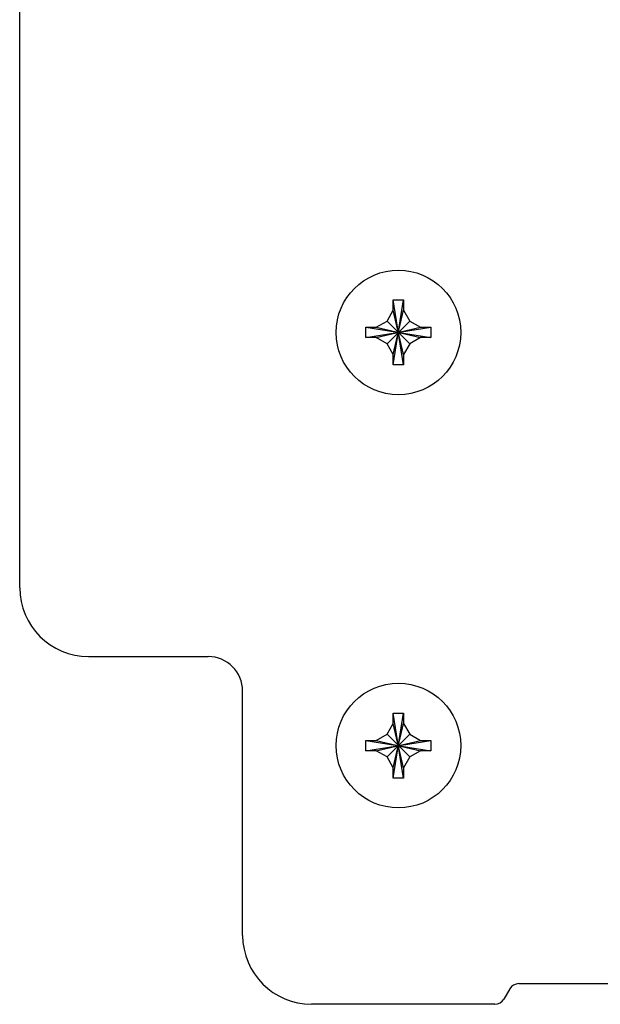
# Model space of a CAD drawing. Header units: inches. Extents: x 0 to 34, y 0 to 22.
# Tile 107 of 119: x 26.745 to 27.588, y 4.597 to 6.027. Entities that reach past the tile are written whole.
import ezdxf

# ---------------------------------------------------------------- set-up
doc = ezdxf.new("R2010")
doc.units = ezdxf.units.IN
doc.header["$LTSCALE"] = 1.87
doc.header["$MEASUREMENT"] = 0
doc.layers.get('0').update_dxf_attribs({"linetype": 'CONTINUOUS'})
doc.layers.add('02___PRT_ALL_AXES', color=7, linetype='CONTINUOUS')

msp = doc.modelspace()

# ---------------------------------------------------------------- linework, layer by layer
at = {"color": 7, "linetype": 'CONTINUOUS'}
for p, q in [((26.74455, 5.20163), (26.74455, 6.15738)), ((27.28705, 5.60463), (27.28705, 5.61963)), ((27.30205, 5.52513), (27.28705, 5.61963)), ((27.28705, 5.52513), (27.30205, 5.61963)), ((27.28705, 5.61963), (27.30205, 5.61963)), ((27.30205, 5.61963), (27.30205, 5.60463)), ((27.27799, 5.58894), (27.28705, 5.60463)), ((27.30205, 5.54013), (27.28705, 5.60463)), ((27.28705, 5.54013), (27.30205, 5.60463)), ((27.30205, 5.60463), (27.3111, 5.58894)), ((27.2473, 5.56488), (27.2473, 5.57988)), ((27.2473, 5.57988), (27.3418, 5.56488)), ((27.2473, 5.57988), (27.2623, 5.57988)), ((27.2473, 5.56488), (27.3418, 5.57988)), ((27.2623, 5.57988), (27.27799, 5.58894)), ((27.2623, 5.57988), (27.3268, 5.56488)), ((27.2623, 5.56488), (27.3268, 5.57988)), ((27.27799, 5.58894), (27.3111, 5.55582)), ((27.27799, 5.55582), (27.3111, 5.58894)), ((27.3111, 5.58894), (27.3268, 5.57988)), ((27.3268, 5.57988), (27.3418, 5.57988)), ((27.3418, 5.57988), (27.3418, 5.56488)), ((27.2623, 5.56488), (27.2473, 5.56488)), ((27.27799, 5.55582), (27.2623, 5.56488)), ((27.3268, 5.56488), (27.3111, 5.55582)), ((27.3418, 5.56488), (27.3268, 5.56488)), ((27.28705, 5.54013), (27.27799, 5.55582)), ((27.3111, 5.55582), (27.30205, 5.54013)), ((27.28705, 5.52513), (27.28705, 5.54013)), ((27.30205, 5.54013), (27.30205, 5.52513)), ((27.30205, 5.52513), (27.28705, 5.52513)), ((26.84455, 5.10163), (27.0183, 5.10163)), ((27.0683, 4.69663), (27.0683, 5.05163)), ((27.28705, 5.00463), (27.28705, 5.01963)), ((27.30205, 4.92513), (27.28705, 5.01963)), ((27.28705, 4.92513), (27.30205, 5.01963)), ((27.28705, 5.01963), (27.30205, 5.01963)), ((27.30205, 5.01963), (27.30205, 5.00463)), ((27.27799, 4.98894), (27.28705, 5.00463)), ((27.30205, 4.94013), (27.28705, 5.00463)), ((27.28705, 4.94013), (27.30205, 5.00463)), ((27.30205, 5.00463), (27.3111, 4.98894)), ((27.2473, 4.96488), (27.2473, 4.97988)), ((27.2473, 4.97988), (27.3418, 4.96488)), ((27.2473, 4.97988), (27.2623, 4.97988)), ((27.2473, 4.96488), (27.3418, 4.97988)), ((27.2623, 4.97988), (27.27799, 4.98894)), ((27.2623, 4.97988), (27.3268, 4.96488)), ((27.2623, 4.96488), (27.3268, 4.97988)), ((27.27799, 4.98894), (27.3111, 4.95582)), ((27.27799, 4.95582), (27.3111, 4.98894)), ((27.3111, 4.98894), (27.3268, 4.97988)), ((27.3268, 4.97988), (27.3418, 4.97988)), ((27.3418, 4.97988), (27.3418, 4.96488)), ((27.2623, 4.96488), (27.2473, 4.96488)), ((27.27799, 4.95582), (27.2623, 4.96488)), ((27.3268, 4.96488), (27.3111, 4.95582)), ((27.3418, 4.96488), (27.3268, 4.96488)), ((27.28705, 4.94013), (27.27799, 4.95582)), ((27.3111, 4.95582), (27.30205, 4.94013)), ((27.28705, 4.92513), (27.28705, 4.94013)), ((27.30205, 4.94013), (27.30205, 4.92513)), ((27.30205, 4.92513), (27.28705, 4.92513)), ((27.45629, 4.61913), (27.44763, 4.60413)), ((27.46928, 4.62663), (30.36981, 4.62663)), ((27.43463, 4.59663), (27.1683, 4.59663))]:
    msp.add_line(p, q, dxfattribs=at)
for centre, radius, start, end in [((26.84455, 5.20163), 0.1, 180, 270), ((27.0183, 5.05163), 0.05, 0, 90), ((27.1683, 4.69663), 0.1, 180, 270), ((27.46928, 4.61163), 0.015, 90, 150), ((27.43463, 4.61163), 0.015, 270, 330)]:
    msp.add_arc(centre, radius, start, end, dxfattribs=at)
at = {"layer": '02___PRT_ALL_AXES', "color": 7, "linetype": 'CONTINUOUS'}
for centre in [(27.29455, 5.57238), (27.29455, 4.97238)]:
    msp.add_circle(centre, 0.0905, dxfattribs=at)

doc.saveas('drawing.dxf')
